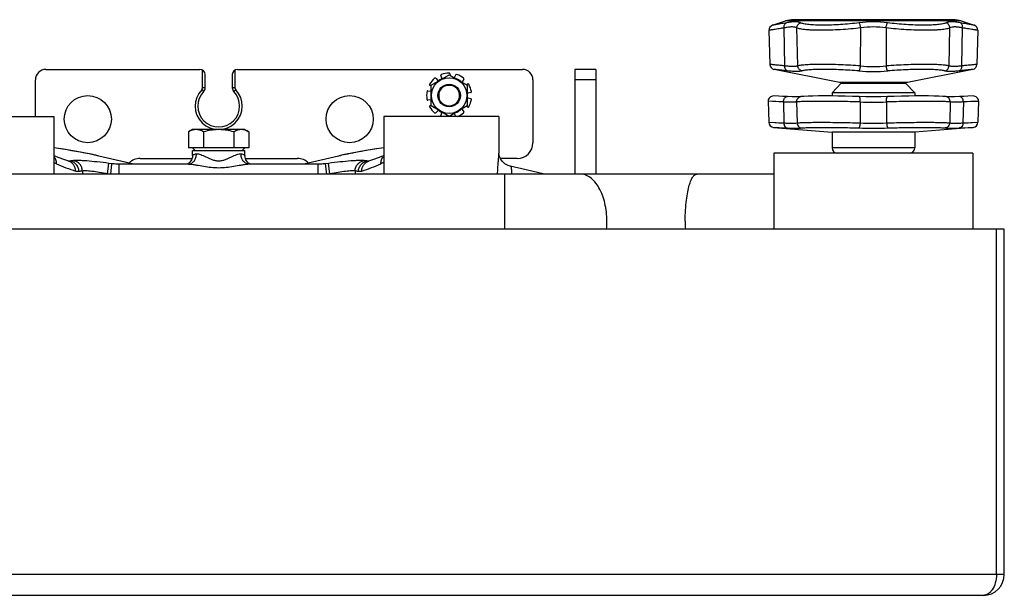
# Model space of a CAD drawing. Header units: millimetres. Extents: x 0 to 2100, y 0 to 1485.
# Tile 4 of 23: x 896 to 1084, y 395 to 505. Entities that reach past the tile are written whole.
import ezdxf

# ---------------------------------------------------------------- set-up
doc = ezdxf.new("R2010")
doc.units = ezdxf.units.MM
doc.header["$LTSCALE"] = 5
doc.layers.add('02___PRT_ALL_AXES', color=7, linetype='Continuous')
doc.layers.add('AXES', color=7, linetype='Continuous')

msp = doc.modelspace()

# ---------------------------------------------------------------- linework, layer by layer
at = {"color": 7, "linetype": 'Continuous'}
for p, q in [((1039.28, 504.16), (1041.79, 504.97)), ((1073.75, 505.21), (1043.33, 505.21)), ((1075.29, 504.97), (1077.8, 504.16)), ((1038.59, 503.18), (1038.76, 496.66)), ((1078.49, 503.18), (1078.32, 496.66)), ((900.54, 495.71), (929.94, 495.71)), ((930.94, 492.18), (930.94, 494.71)), ((936.14, 494.71), (936.14, 492.18)), ((937.14, 495.71), (991.54, 495.71)), ((974.09, 492.71), (977.54, 494.7)), ((976.12, 494.04), (975.97, 494.59)), ((977.54, 494.7), (980.99, 492.71)), ((977.69, 494.89), (977.71, 494.6)), ((978.59, 494.17), (978.83, 494.69)), ((1005.54, 495.71), (1001.54, 495.71)), ((1001.54, 495.71), (1001.54, 475.71)), ((1005.54, 495.71), (1005.54, 475.71)), ((1052.04, 493.21), (1039.57, 495.71)), ((1077.51, 495.71), (1065.04, 493.21)), ((898.54, 486.71), (898.54, 493.71)), ((974.09, 492.5), (973.85, 492.67)), ((974.09, 488.72), (974.09, 492.71)), ((974.97, 494.01), (975.37, 493.61)), ((980.34, 493.82), (980.01, 493.35)), ((980.81, 492.81), (981.08, 492.93)), ((980.99, 492.71), (980.99, 488.72)), ((993.54, 493.71), (993.54, 481.71)), ((1065.04, 493.21), (1052.04, 493.21)), ((973.45, 491.59), (974.02, 491.54)), ((981.68, 491.29), (981.13, 491.14)), ((974.02, 489.89), (973.45, 489.84)), ((973.85, 488.75), (974.09, 488.92)), ((981.13, 490.28), (981.68, 490.14)), ((1038.46, 489.61), (1038.57, 485.61)), ((1040.5, 490.59), (1039.51, 490.63)), ((1044.7, 490.51), (1044.7, 490.51)), ((1072.7, 490.48), (1072.38, 490.51)), ((1072.38, 490.51), (1072.38, 490.51)), ((1073.25, 490.47), (1072.69, 490.48)), ((1077.57, 490.63), (1076.58, 490.59)), ((1078.62, 489.61), (1078.51, 485.61)), ((977.54, 486.73), (974.09, 488.72)), ((975.37, 487.82), (974.97, 487.42)), ((975.97, 486.84), (976.12, 487.39)), ((980.99, 488.72), (977.54, 486.73)), ((978.83, 486.74), (978.59, 487.25)), ((980.01, 488.08), (980.34, 487.61)), ((981.08, 488.5), (980.81, 488.62)), ((977.71, 486.83), (977.7, 486.71)), ((928.54, 484.21), (927.77, 483.77)), ((927.77, 483.77), (927.77, 480.71)), ((938.54, 484.21), (928.54, 484.21)), ((930.65, 483.77), (930.65, 480.71)), ((936.43, 483.77), (936.43, 480.71)), ((938.54, 484.21), (939.31, 483.77)), ((939.31, 483.77), (939.31, 480.71)), ((1039.49, 484.64), (1050.64, 483.71)), ((1050.64, 483.71), (1050.64, 480.71)), ((1077.59, 484.64), (1066.44, 483.71)), ((1066.44, 483.71), (1066.44, 480.71)), ((939.31, 480.71), (927.77, 480.71)), ((929.04, 480.21), (928.54, 480.71)), ((928.54, 480.21), (938.54, 480.21)), ((938.04, 480.21), (938.54, 480.71)), ((918.54, 478.71), (928.44, 478.71)), ((938.64, 478.71), (948.54, 478.71)), ((990.54, 478.71), (987.32, 478.71)), ((1039.54, 475.71), (827.54, 475.71)), ((1083.54, 465.21), (783.54, 465.21)), ((1083.54, 399.21), (1083.54, 465.21)), ((1079.54, 395.21), (787.54, 395.21))]:
    msp.add_line(p, q, dxfattribs=at)
at = {"color": 9, "linetype": 'Continuous'}
for p, q in [((1075.29, 504.97), (1041.79, 504.97)), ((1041.64, 496.38), (1041.5, 503.64)), ((1044.1, 496.38), (1043.92, 503.64)), ((1056.07, 496.38), (1056.12, 503.64)), ((1060.95, 503.64), (1061, 496.38)), ((1072.98, 496.38), (1073.16, 503.64)), ((1075.44, 496.38), (1075.58, 503.64)), ((930.44, 492.18), (930.44, 495.58)), ((936.64, 495.58), (936.64, 492.18)), ((1005.54, 493.71), (1001.54, 493.71)), ((1052.39, 493.06), (1064.69, 493.06)), ((930.3, 491.84), (930.66, 491.49)), ((930.94, 492.18), (930.44, 492.18)), ((936.64, 492.18), (936.14, 492.18)), ((936.42, 491.49), (936.78, 491.84)), ((1041.36, 489.49), (1038.46, 489.61)), ((1041.36, 489.49), (1041.43, 485.49)), ((1043.86, 489.49), (1043.96, 485.49)), ((1056.04, 489.49), (1056.01, 485.49)), ((1061.04, 489.49), (1061.07, 485.49)), ((1073.22, 489.49), (1073.12, 485.49)), ((1075.72, 489.49), (1075.65, 485.49)), ((1078.62, 489.61), (1075.72, 489.49)), ((1078.52, 489.6), (1077.17, 489.55)), ((1038.57, 485.61), (1041.43, 485.49)), ((1075.65, 485.49), (1078.51, 485.61)), ((1077.46, 485.56), (1078.4, 485.6)), ((1039.49, 484.64), (1042.07, 484.52)), ((1075.01, 484.52), (1077.59, 484.64)), ((1076.65, 484.59), (1077.49, 484.63)), ((1066.44, 480.71), (1050.64, 480.71)), ((988.16, 465.21), (988.16, 475.71)), ((1082.04, 399.21), (1082.04, 465.21)), ((1083.54, 399.21), (783.54, 399.21))]:
    msp.add_line(p, q, dxfattribs=at)
for points in [[(1041.36, 489.49), (1040.5, 489.53), (1039.81, 489.55), (1039.27, 489.58), (1038.46, 489.61)], [(1077.17, 489.55), (1076.45, 489.52), (1075.72, 489.49)], [(1038.64, 485.6), (1039.75, 485.56), (1040.49, 485.53), (1041.43, 485.49)], [(1075.65, 485.49), (1076.65, 485.53), (1077.46, 485.56)], [(1039.55, 484.63), (1040.55, 484.59), (1041.22, 484.56), (1042.07, 484.52)], [(1075.01, 484.52), (1075.92, 484.56), (1076.65, 484.59)]]:
    msp.add_lwpolyline(points, dxfattribs=at)
at = {"color": 7, "linetype": 'Continuous'}
for points in [[(1042.12, 490.51), (1041.25, 490.55), (1040.5, 490.59)], [(1044.7, 490.51), (1044.39, 490.48), (1043.83, 490.47), (1043.06, 490.48), (1042.12, 490.51)], [(1055.82, 490.51), (1054.55, 490.55), (1053.16, 490.59), (1051.78, 490.61), (1050.45, 490.63), (1049.18, 490.63), (1048.03, 490.63), (1046.98, 490.62), (1046.06, 490.59), (1045.29, 490.56), (1044.7, 490.51)], [(1061.26, 490.51), (1059.96, 490.48), (1058.54, 490.47), (1057.12, 490.48), (1055.82, 490.51)], [(1072.38, 490.51), (1071.8, 490.56), (1071.02, 490.59), (1070.1, 490.62), (1069.05, 490.63), (1067.9, 490.63), (1066.64, 490.63), (1065.3, 490.61), (1063.92, 490.59), (1062.54, 490.55), (1061.26, 490.51)], [(1074.96, 490.51), (1074.03, 490.48), (1073.25, 490.47)], [(1076.58, 490.59), (1075.83, 490.55), (1074.96, 490.51)]]:
    msp.add_lwpolyline(points, dxfattribs=at)
for radius in [3.4, 2.15]:
    msp.add_circle((977.54, 490.71), radius, dxfattribs=at)
for centre, radius, start, end in [((1039.59, 503.2), 1, 108.0042, 181.5), ((1043.33, 500.21), 5, 90, 108.0042), ((1073.75, 500.21), 5, 71.9958, 90), ((1077.49, 503.2), 1, 358.5, 71.9958), ((1039.76, 496.69), 1, 181.5, 258.6901), ((1077.32, 496.69), 1, 281.3099, 358.5), ((900.54, 493.71), 2, 90, 180), ((929.94, 494.71), 1, 0, 90), ((937.14, 494.71), 1, 90, 180), ((977.54, 490.71), 4.31, 90.0699, 109.9301), ((977.54, 490.71), 4.31, 50.0699, 69.9301), ((991.54, 493.71), 2, 0, 90), ((977.54, 490.71), 4.31, 130.0699, 149.9301), ((975.48, 493.72), 0.155, 225, 288.7858), ((975.97, 494), 0.155, 318.7287, 15), ((978.45, 494.24), 0.155, 308.1314, 335), ((980.14, 493.26), 0.155, 145, 171.827), ((977.54, 490.71), 4.31, 10.0699, 29.9301), ((1052.75, 492.71), 0.5, 90, 136.4688), ((1064.32, 492.71), 0.5, 43.5312, 90), ((933.54, 488.71), 4, 136.0545, 43.9455), ((929.94, 492.18), 1, 316.0545, 0), ((937.14, 492.18), 1, 180, 223.9455), ((977.54, 490.71), 4.31, 170.0699, 189.9301), ((974.03, 491.69), 0.155, 265, 291.8721), ((981.17, 490.99), 0.155, 105, 170.6911), ((974.03, 489.74), 0.155, 68.1314, 95), ((981.17, 490.43), 0.155, 189.2962, 255), ((977.54, 490.71), 4.31, 330.0699, 349.9301), ((1039.46, 489.63), 1, 87.5025, 181.5), ((1077.62, 489.63), 1, 358.5, 92.4975), ((977.54, 490.71), 4.31, 210.0699, 229.9301), ((975.48, 487.71), 0.155, 71.2015, 135), ((975.97, 487.43), 0.155, 345, 41.2761), ((978.45, 487.19), 0.155, 25, 51.8721), ((977.54, 490.71), 4.31, 291.6966, 309.9301), ((980.14, 488.16), 0.155, 188.1314, 215), ((1039.57, 485.63), 1, 181.5, 265.2755), ((1077.51, 485.63), 1, 274.7245, 358.5), ((990.54, 481.71), 3, 270, 0), ((1051.64, 480.71), 1, 180, 270), ((1065.44, 480.71), 1, 270, 0), ((918.54, 475.71), 3, 90, 135.4444), ((948.54, 475.71), 3, 44.5555, 90), ((1079.54, 399.21), 4, 270, 0)]:
    msp.add_arc(centre, radius, start, end, dxfattribs=at)
at = {"color": 9, "linetype": 'Continuous'}
for centre, radius, start, end in [((1058.54, 484.13), 20.67, 82.4329, 97.5671), ((1058.54, 487.53), 16.29, 81.4753, 98.5247), ((1058.54, 522.59), 26.33, 264.6292, 275.3708), ((1058.54, 528.19), 32.89, 265.1951, 274.8049), ((933.54, 488.71), 4.5, 136.0545, 43.9455), ((929.94, 492.18), 0.5, 316.0545, 0), ((937.14, 492.18), 0.5, 180, 223.9456), ((1058.54, 555.5), 66.06, 267.8306, 272.1694), ((1058.54, 551.88), 66.44, 267.8203, 272.1797), ((1058.54, 565.67), 81.2, 268.0282, 271.9718), ((992.11, 466.71), 15.55, 354.3966, 0.0002)]:
    msp.add_arc(centre, radius, start, end, dxfattribs=at)
at = {"color": 2, "linetype": 'Continuous'}
msp.add_arc((977.54, 490.71), 2, 255, 195, dxfattribs=at)
at = {"color": 9, "linetype": 'Continuous'}
for points, knots in [([(1041.92, 504.62), (1041.72, 504.58), (1041.35, 504.52), (1040.83, 504.42), (1040.37, 504.34), (1040, 504.28), (1039.73, 504.23), (1039.56, 504.2), (1039.46, 504.19), (1039.39, 504.17), (1039.33, 504.16), (1039.3, 504.16), (1039.29, 504.16), (1039.28, 504.16)], [0, 0, 0, 0, 0.224502, 0.423895, 0.596117, 0.7395, 0.852576, 0.897374, 0.934189, 0.962926, 0.9835, 0.995868, 1, 1, 1, 1]), ([(1041.5, 503.64), (1041.49, 503.75), (1041.49, 503.96), (1041.57, 504.25), (1041.71, 504.48), (1041.85, 504.59), (1041.92, 504.62)], [0, 0, 0, 0, 0.28375, 0.548743, 0.786788, 1, 1, 1, 1]), ([(1044.64, 504.62), (1044.58, 504.65), (1044.43, 504.71), (1044.18, 504.76), (1043.89, 504.79), (1043.43, 504.81), (1042.77, 504.76), (1042.22, 504.67), (1041.92, 504.62)], [0, 0, 0, 0, 0.079242, 0.170769, 0.275455, 0.393714, 0.670864, 1, 1, 1, 1]), ([(1043.92, 503.64), (1043.92, 503.75), (1043.96, 503.97), (1044.11, 504.26), (1044.34, 504.49), (1044.54, 504.59), (1044.64, 504.62)], [0, 0, 0, 0, 0.250617, 0.502201, 0.752564, 1, 1, 1, 1]), ([(1055.82, 504.62), (1055.23, 504.54), (1054.06, 504.41), (1052.3, 504.27), (1050.58, 504.18), (1048.97, 504.15), (1047.73, 504.17), (1046.83, 504.22), (1046.25, 504.27), (1045.74, 504.33), (1045.3, 504.41), (1044.94, 504.5), (1044.73, 504.58), (1044.64, 504.62)], [0, 0, 0, 0, 0.157175, 0.316164, 0.471049, 0.615979, 0.745482, 0.802929, 0.854814, 0.900715, 0.940305, 0.973403, 1, 1, 1, 1]), ([(1056.12, 503.64), (1056.11, 503.75), (1056.08, 503.96), (1056.01, 504.24), (1055.94, 504.44), (1055.87, 504.56), (1055.84, 504.6), (1055.82, 504.62)], [0, 0, 0, 0, 0.313302, 0.601363, 0.836512, 0.927923, 1, 1, 1, 1]), ([(1060.95, 503.64), (1060.97, 503.75), (1061, 503.96), (1061.07, 504.24), (1061.14, 504.44), (1061.21, 504.56), (1061.24, 504.6), (1061.26, 504.62)], [0, 0, 0, 0, 0.313302, 0.601363, 0.836512, 0.927923, 1, 1, 1, 1]), ([(1072.44, 504.62), (1072.35, 504.58), (1072.14, 504.5), (1071.77, 504.41), (1071.34, 504.33), (1070.83, 504.27), (1070.25, 504.22), (1069.35, 504.17), (1068.11, 504.15), (1066.5, 504.18), (1064.78, 504.27), (1063.02, 504.41), (1061.84, 504.54), (1061.26, 504.62)], [0, 0, 0, 0, 0.026601, 0.059704, 0.099296, 0.145199, 0.197085, 0.254534, 0.384032, 0.528952, 0.683827, 0.842811, 1, 1, 1, 1]), ([(1075.16, 504.62), (1074.86, 504.67), (1074.31, 504.76), (1073.64, 504.81), (1073.18, 504.79), (1072.9, 504.76), (1072.65, 504.71), (1072.5, 504.65), (1072.44, 504.62)], [0, 0, 0, 0, 0.32913, 0.606264, 0.72452, 0.829208, 0.920747, 1, 1, 1, 1]), ([(1073.16, 503.64), (1073.16, 503.75), (1073.12, 503.97), (1072.97, 504.26), (1072.74, 504.49), (1072.54, 504.59), (1072.44, 504.62)], [0, 0, 0, 0, 0.250617, 0.502201, 0.752564, 1, 1, 1, 1]), ([(1075.58, 503.64), (1075.59, 503.75), (1075.59, 503.96), (1075.51, 504.25), (1075.37, 504.48), (1075.23, 504.59), (1075.16, 504.62)], [0, 0, 0, 0, 0.28375, 0.548743, 0.786788, 1, 1, 1, 1]), ([(1077.8, 504.16), (1077.79, 504.16), (1077.78, 504.16), (1077.74, 504.16), (1077.69, 504.17), (1077.61, 504.19), (1077.52, 504.2), (1077.35, 504.23), (1077.08, 504.28), (1076.7, 504.34), (1076.25, 504.42), (1075.73, 504.52), (1075.35, 504.58), (1075.16, 504.62)], [0, 0, 0, 0, 0.00413, 0.016495, 0.037067, 0.0658, 0.10261, 0.14741, 0.260494, 0.403899, 0.576147, 0.775525, 1, 1, 1, 1]), ([(1041.5, 503.64), (1041.29, 503.61), (1040.87, 503.54), (1040.3, 503.45), (1039.8, 503.37), (1039.43, 503.31), (1039.18, 503.27), (1039.03, 503.25), (1038.9, 503.23), (1038.79, 503.21), (1038.71, 503.2), (1038.65, 503.19), (1038.62, 503.18), (1038.61, 503.18), (1038.6, 503.18), (1038.59, 503.18)], [0, 0, 0, 0, 0.2244, 0.423755, 0.595982, 0.739393, 0.799816, 0.852507, 0.897324, 0.934155, 0.962906, 0.983492, 0.990707, 0.995867, 1, 1, 1, 1]), ([(1043.92, 503.64), (1043.8, 503.71), (1043.58, 503.77), (1043.26, 503.82), (1042.85, 503.83), (1042.26, 503.78), (1041.77, 503.7), (1041.5, 503.64)], [0, 0, 0, 0, 0.16953, 0.273599, 0.39148, 0.669034, 1, 1, 1, 1]), ([(1056.12, 503.64), (1055.49, 503.56), (1054.2, 503.43), (1052.27, 503.29), (1050.39, 503.2), (1048.63, 503.17), (1047.27, 503.19), (1046.3, 503.24), (1045.66, 503.29), (1045.11, 503.35), (1044.63, 503.43), (1044.24, 503.52), (1044.01, 503.6), (1043.92, 503.64)], [0, 0, 0, 0, 0.157387, 0.316769, 0.472107, 0.617431, 0.747154, 0.804609, 0.856413, 0.902128, 0.941409, 0.974047, 1, 1, 1, 1]), ([(1073.16, 503.64), (1073.06, 503.6), (1072.84, 503.52), (1072.45, 503.43), (1071.97, 503.35), (1071.41, 503.29), (1070.78, 503.24), (1069.81, 503.19), (1068.45, 503.17), (1066.69, 503.2), (1064.81, 503.29), (1062.88, 503.43), (1061.59, 503.56), (1060.95, 503.64)], [0, 0, 0, 0, 0.025957, 0.0586, 0.097883, 0.1436, 0.195406, 0.252862, 0.38258, 0.527894, 0.683222, 0.842599, 1, 1, 1, 1]), ([(1075.58, 503.64), (1075.31, 503.7), (1074.82, 503.78), (1074.23, 503.83), (1073.82, 503.82), (1073.5, 503.77), (1073.28, 503.71), (1073.16, 503.64)], [0, 0, 0, 0, 0.33096, 0.608496, 0.726374, 0.830444, 1, 1, 1, 1]), ([(1078.49, 503.18), (1078.48, 503.18), (1078.47, 503.18), (1078.46, 503.18), (1078.42, 503.19), (1078.37, 503.2), (1078.29, 503.21), (1078.18, 503.23), (1077.99, 503.25), (1077.7, 503.3), (1077.28, 503.37), (1076.78, 503.45), (1076.2, 503.54), (1075.79, 503.61), (1075.58, 503.64)], [0, 0, 0, 0, 0.004131, 0.009289, 0.016503, 0.037086, 0.065833, 0.10266, 0.147479, 0.260601, 0.404034, 0.576288, 0.775627, 1, 1, 1, 1]), ([(1041.64, 496.38), (1041.42, 496.4), (1041.02, 496.44), (1040.44, 496.5), (1039.95, 496.55), (1039.54, 496.59), (1039.25, 496.62), (1039.07, 496.63), (1038.96, 496.64), (1038.88, 496.65), (1038.82, 496.66), (1038.79, 496.66), (1038.78, 496.66), (1038.77, 496.66), (1038.76, 496.66)], [0, 0, 0, 0, 0.224692, 0.424175, 0.596406, 0.739739, 0.852736, 0.897493, 0.934269, 0.962972, 0.983522, 0.990725, 0.995875, 1, 1, 1, 1]), ([(1042.16, 495.42), (1042.08, 495.44), (1041.92, 495.53), (1041.75, 495.76), (1041.65, 496.05), (1041.63, 496.26), (1041.64, 496.38)], [0, 0, 0, 0, 0.212079, 0.448821, 0.714185, 1, 1, 1, 1]), ([(1044.1, 496.38), (1044.04, 496.36), (1043.91, 496.32), (1043.69, 496.29), (1043.44, 496.26), (1043.02, 496.26), (1042.42, 496.29), (1041.91, 496.34), (1041.64, 496.38)], [0, 0, 0, 0, 0.074885, 0.164088, 0.267956, 0.386504, 0.666453, 1, 1, 1, 1]), ([(1056.07, 496.38), (1055.45, 496.42), (1054.18, 496.51), (1052.29, 496.59), (1050.44, 496.65), (1048.72, 496.67), (1047.38, 496.65), (1046.43, 496.62), (1045.81, 496.59), (1045.26, 496.55), (1044.8, 496.51), (1044.42, 496.45), (1044.2, 496.4), (1044.1, 496.38)], [0, 0, 0, 0, 0.157727, 0.31759, 0.473431, 0.619209, 0.749266, 0.806802, 0.858596, 0.904169, 0.943114, 0.975126, 1, 1, 1, 1]), ([(1044.91, 495.42), (1044.81, 495.44), (1044.59, 495.52), (1044.33, 495.74), (1044.16, 496.04), (1044.11, 496.26), (1044.1, 496.38)], [0, 0, 0, 0, 0.246502, 0.496032, 0.747786, 1, 1, 1, 1]), ([(1055.78, 495.42), (1055.8, 495.43), (1055.84, 495.47), (1055.88, 495.54), (1055.93, 495.64), (1055.98, 495.81), (1056.04, 496.05), (1056.07, 496.26), (1056.07, 496.38)], [0, 0, 0, 0, 0.0634, 0.147364, 0.252174, 0.376273, 0.670291, 1, 1, 1, 1]), ([(1072.98, 496.38), (1072.88, 496.4), (1072.66, 496.45), (1072.28, 496.51), (1071.82, 496.55), (1071.27, 496.59), (1070.65, 496.62), (1069.7, 496.65), (1068.36, 496.67), (1066.64, 496.65), (1064.79, 496.59), (1062.9, 496.51), (1061.63, 496.42), (1061, 496.38)], [0, 0, 0, 0, 0.024876, 0.05689, 0.095836, 0.141412, 0.19321, 0.250749, 0.380804, 0.526573, 0.682404, 0.842261, 1, 1, 1, 1]), ([(1061.29, 495.42), (1061.28, 495.43), (1061.24, 495.47), (1061.2, 495.54), (1061.15, 495.64), (1061.1, 495.81), (1061.04, 496.05), (1061.01, 496.26), (1061, 496.38)], [0, 0, 0, 0, 0.0634, 0.147364, 0.252174, 0.376273, 0.670291, 1, 1, 1, 1]), ([(1072.16, 495.42), (1072.27, 495.44), (1072.49, 495.52), (1072.75, 495.74), (1072.92, 496.04), (1072.97, 496.26), (1072.98, 496.38)], [0, 0, 0, 0, 0.246502, 0.496032, 0.747786, 1, 1, 1, 1]), ([(1075.44, 496.38), (1075.17, 496.34), (1074.66, 496.29), (1074.06, 496.26), (1073.64, 496.26), (1073.39, 496.29), (1073.17, 496.32), (1073.04, 496.36), (1072.98, 496.38)], [0, 0, 0, 0, 0.333565, 0.613523, 0.732067, 0.835927, 0.925121, 1, 1, 1, 1]), ([(1074.92, 495.42), (1075, 495.44), (1075.16, 495.53), (1075.33, 495.76), (1075.43, 496.05), (1075.45, 496.26), (1075.44, 496.38)], [0, 0, 0, 0, 0.212079, 0.448821, 0.714185, 1, 1, 1, 1]), ([(1078.32, 496.66), (1078.31, 496.66), (1078.3, 496.66), (1078.29, 496.66), (1078.26, 496.66), (1078.2, 496.65), (1078.12, 496.64), (1078.01, 496.63), (1077.83, 496.62), (1077.54, 496.59), (1077.13, 496.55), (1076.63, 496.5), (1076.06, 496.44), (1075.66, 496.4), (1075.44, 496.38)], [0, 0, 0, 0, 0.004121, 0.009267, 0.016466, 0.037008, 0.065696, 0.102455, 0.147199, 0.260172, 0.403495, 0.575741, 0.775284, 1, 1, 1, 1]), ([(1042.16, 495.42), (1041.97, 495.44), (1041.6, 495.49), (1041.08, 495.54), (1040.64, 495.59), (1040.27, 495.63), (1039.98, 495.66), (1039.78, 495.68), (1039.67, 495.7), (1039.62, 495.7), (1039.58, 495.71), (1039.57, 495.71), (1039.57, 495.71)], [0, 0, 0, 0, 0.224784, 0.424303, 0.596531, 0.739838, 0.8528, 0.9343, 0.962991, 0.983529, 0.995876, 1, 1, 1, 1]), ([(1044.91, 495.42), (1044.85, 495.4), (1044.7, 495.37), (1044.45, 495.33), (1044.17, 495.31), (1043.7, 495.3), (1043.03, 495.33), (1042.46, 495.39), (1042.16, 495.42)], [0, 0, 0, 0, 0.075387, 0.165165, 0.269487, 0.388252, 0.667791, 1, 1, 1, 1]), ([(1055.78, 495.42), (1055.21, 495.47), (1054.06, 495.55), (1052.35, 495.64), (1050.68, 495.69), (1049.11, 495.71), (1047.71, 495.7), (1046.68, 495.66), (1045.98, 495.6), (1045.55, 495.55), (1045.21, 495.5), (1045, 495.45), (1044.91, 495.42)], [0, 0, 0, 0, 0.157611, 0.317247, 0.472824, 0.618373, 0.748306, 0.85768, 0.903364, 0.942489, 0.974762, 1, 1, 1, 1]), ([(1072.16, 495.42), (1072.08, 495.45), (1071.87, 495.5), (1071.53, 495.55), (1071.1, 495.6), (1070.4, 495.66), (1069.36, 495.7), (1067.97, 495.71), (1066.4, 495.69), (1064.73, 495.64), (1063.01, 495.55), (1061.86, 495.47), (1061.29, 495.42)], [0, 0, 0, 0, 0.02524, 0.057515, 0.096641, 0.142328, 0.251709, 0.38164, 0.52718, 0.682746, 0.842378, 1, 1, 1, 1]), ([(1074.92, 495.42), (1074.61, 495.39), (1074.05, 495.33), (1073.38, 495.3), (1072.91, 495.31), (1072.63, 495.33), (1072.38, 495.37), (1072.23, 495.4), (1072.16, 495.42)], [0, 0, 0, 0, 0.332226, 0.611773, 0.730535, 0.83485, 0.924618, 1, 1, 1, 1]), ([(1077.51, 495.71), (1077.51, 495.71), (1077.49, 495.71), (1077.46, 495.7), (1077.41, 495.7), (1077.3, 495.68), (1077.1, 495.66), (1076.81, 495.63), (1076.44, 495.59), (1075.99, 495.54), (1075.48, 495.49), (1075.11, 495.44), (1074.92, 495.42)], [0, 0, 0, 0, 0.00412, 0.016458, 0.03699, 0.065665, 0.147135, 0.260073, 0.403371, 0.575614, 0.775193, 1, 1, 1, 1]), ([(1041.36, 489.49), (1041.36, 489.62), (1041.4, 489.88), (1041.54, 490.18), (1041.69, 490.35), (1041.82, 490.45), (1041.97, 490.51), (1042.07, 490.52), (1042.12, 490.51)], [0, 0, 0, 0, 0.28616, 0.553423, 0.675766, 0.789737, 0.896846, 1, 1, 1, 1]), ([(1043.86, 489.49), (1043.72, 489.47), (1043.4, 489.45), (1042.84, 489.44), (1042.14, 489.45), (1041.63, 489.47), (1041.36, 489.49)], [0, 0, 0, 0, 0.164294, 0.388075, 0.668149, 1, 1, 1, 1]), ([(1043.86, 489.49), (1043.85, 489.61), (1043.89, 489.86), (1044.07, 490.18), (1044.35, 490.42), (1044.58, 490.49), (1044.7, 490.51)], [0, 0, 0, 0, 0.254156, 0.505658, 0.753925, 1, 1, 1, 1]), ([(1056.04, 489.49), (1054.75, 489.53), (1052.83, 489.57), (1050.32, 489.6), (1048.57, 489.61), (1047, 489.6), (1045.68, 489.58), (1044.77, 489.55), (1044.19, 489.52), (1043.96, 489.5), (1043.86, 489.49)], [0, 0, 0, 0, 0.317416, 0.473004, 0.61858, 0.748601, 0.858111, 0.942962, 0.975114, 1, 1, 1, 1]), ([(1056.04, 489.49), (1056.04, 489.55), (1056.04, 489.68), (1056.04, 489.87), (1056.02, 490.05), (1055.99, 490.2), (1055.97, 490.31), (1055.94, 490.39), (1055.91, 490.46), (1055.86, 490.51), (1055.82, 490.51)], [0, 0, 0, 0, 0.18181, 0.357732, 0.52104, 0.666174, 0.788332, 0.839769, 0.884451, 1, 1, 1, 1]), ([(1061.04, 489.49), (1061.04, 489.55), (1061.04, 489.68), (1061.04, 489.87), (1061.06, 490.05), (1061.08, 490.2), (1061.11, 490.31), (1061.14, 490.39), (1061.17, 490.46), (1061.22, 490.51), (1061.26, 490.51)], [0, 0, 0, 0, 0.18181, 0.357732, 0.52104, 0.666174, 0.788332, 0.839769, 0.884451, 1, 1, 1, 1]), ([(1073.22, 489.49), (1073.12, 489.5), (1072.89, 489.52), (1072.31, 489.55), (1071.39, 489.58), (1070.08, 489.6), (1068.51, 489.61), (1066.76, 489.6), (1064.25, 489.57), (1062.33, 489.53), (1061.04, 489.49)], [0, 0, 0, 0, 0.024889, 0.057045, 0.141899, 0.251412, 0.381427, 0.526993, 0.682573, 1, 1, 1, 1]), ([(1073.22, 489.49), (1073.22, 489.61), (1073.19, 489.86), (1073.01, 490.18), (1072.73, 490.42), (1072.5, 490.49), (1072.38, 490.51)], [0, 0, 0, 0, 0.254155, 0.505658, 0.753925, 1, 1, 1, 1]), ([(1075.72, 489.49), (1075.44, 489.47), (1074.93, 489.45), (1074.24, 489.44), (1073.68, 489.45), (1073.36, 489.47), (1073.22, 489.49)], [0, 0, 0, 0, 0.331848, 0.611907, 0.835686, 1, 1, 1, 1]), ([(1075.72, 489.49), (1075.72, 489.62), (1075.68, 489.88), (1075.54, 490.18), (1075.39, 490.35), (1075.25, 490.45), (1075.11, 490.51), (1075.01, 490.52), (1074.96, 490.51)], [0, 0, 0, 0, 0.28616, 0.553423, 0.675766, 0.789737, 0.896846, 1, 1, 1, 1]), ([(1041.43, 485.49), (1041.71, 485.47), (1042.23, 485.45), (1042.93, 485.44), (1043.5, 485.45), (1043.82, 485.47), (1043.96, 485.49)], [0, 0, 0, 0, 0.331849, 0.611907, 0.835684, 1, 1, 1, 1]), ([(1041.43, 485.49), (1041.43, 485.37), (1041.46, 485.14), (1041.59, 484.83), (1041.77, 484.63), (1041.93, 484.54), (1042.02, 484.52), (1042.07, 484.52)], [0, 0, 0, 0, 0.286154, 0.551702, 0.787304, 0.895704, 1, 1, 1, 1]), ([(1043.96, 485.49), (1044.06, 485.5), (1044.29, 485.52), (1044.86, 485.55), (1045.77, 485.58), (1047.07, 485.6), (1048.62, 485.61), (1050.35, 485.6), (1052.84, 485.57), (1054.74, 485.53), (1056.01, 485.49)], [0, 0, 0, 0, 0.02489, 0.057047, 0.141901, 0.251414, 0.381429, 0.526996, 0.682574, 1, 1, 1, 1]), ([(1043.96, 485.49), (1043.96, 485.37), (1044.02, 485.12), (1044.21, 484.81), (1044.51, 484.59), (1044.74, 484.53), (1044.86, 484.52)], [0, 0, 0, 0, 0.253561, 0.505409, 0.754159, 1, 1, 1, 1]), ([(1056.01, 485.49), (1056.01, 485.37), (1055.99, 485.15), (1055.94, 484.88), (1055.89, 484.71), (1055.84, 484.62), (1055.8, 484.55), (1055.76, 484.52), (1055.75, 484.52)], [0, 0, 0, 0, 0.346653, 0.648233, 0.770872, 0.870376, 0.945794, 1, 1, 1, 1]), ([(1061.07, 485.49), (1062.34, 485.53), (1064.24, 485.57), (1066.73, 485.6), (1068.46, 485.61), (1070.01, 485.6), (1071.31, 485.58), (1072.22, 485.55), (1072.79, 485.52), (1073.02, 485.5), (1073.12, 485.49)], [0, 0, 0, 0, 0.317413, 0.473007, 0.618593, 0.748621, 0.858134, 0.942977, 0.975121, 1, 1, 1, 1]), ([(1061.07, 485.49), (1061.07, 485.37), (1061.09, 485.15), (1061.14, 484.88), (1061.19, 484.71), (1061.23, 484.62), (1061.28, 484.55), (1061.32, 484.52), (1061.33, 484.52)], [0, 0, 0, 0, 0.346653, 0.648233, 0.770872, 0.870376, 0.945794, 1, 1, 1, 1]), ([(1073.12, 485.49), (1073.11, 485.37), (1073.06, 485.12), (1072.86, 484.81), (1072.57, 484.59), (1072.34, 484.53), (1072.22, 484.52)], [0, 0, 0, 0, 0.253561, 0.505409, 0.754159, 1, 1, 1, 1]), ([(1073.12, 485.49), (1073.26, 485.47), (1073.58, 485.45), (1074.15, 485.44), (1074.85, 485.45), (1075.37, 485.47), (1075.65, 485.49)], [0, 0, 0, 0, 0.164297, 0.388077, 0.668152, 1, 1, 1, 1]), ([(1075.65, 485.49), (1075.65, 485.37), (1075.62, 485.14), (1075.49, 484.83), (1075.31, 484.63), (1075.14, 484.54), (1075.06, 484.52), (1075.01, 484.52)], [0, 0, 0, 0, 0.286154, 0.551702, 0.787304, 0.895704, 1, 1, 1, 1]), ([(1042.07, 484.52), (1042.37, 484.5), (1042.94, 484.48), (1043.72, 484.47), (1044.35, 484.47), (1044.71, 484.5), (1044.86, 484.52)], [0, 0, 0, 0, 0.331252, 0.611073, 0.835085, 1, 1, 1, 1]), ([(1044.86, 484.52), (1044.95, 484.53), (1045.16, 484.55), (1045.67, 484.58), (1046.5, 484.61), (1047.67, 484.63), (1049.07, 484.64), (1050.63, 484.63), (1052.88, 484.6), (1054.59, 484.56), (1055.75, 484.52)], [0, 0, 0, 0, 0.025016, 0.057269, 0.142236, 0.251774, 0.381745, 0.527224, 0.682701, 1, 1, 1, 1]), ([(1061.33, 484.52), (1062.48, 484.56), (1064.2, 484.6), (1066.44, 484.63), (1068.01, 484.64), (1069.41, 484.63), (1070.58, 484.61), (1071.41, 484.58), (1071.92, 484.55), (1072.13, 484.53), (1072.22, 484.52)], [0, 0, 0, 0, 0.317286, 0.472778, 0.618277, 0.748262, 0.857799, 0.942755, 0.974994, 1, 1, 1, 1]), ([(1072.22, 484.52), (1072.37, 484.5), (1072.73, 484.47), (1073.36, 484.47), (1074.13, 484.48), (1074.7, 484.5), (1075.01, 484.52)], [0, 0, 0, 0, 0.164896, 0.388911, 0.668749, 1, 1, 1, 1]), ([(1007.66, 466.71), (1007.66, 467.87), (1007.42, 470.07), (1006.51, 472.61), (1005.43, 474.19), (1004.54, 475.04), (1003.55, 475.59), (1002.84, 475.71), (1002.5, 475.71)], [0, 0, 0, 0, 0.306913, 0.583671, 0.704572, 0.812566, 0.909539, 1, 1, 1, 1]), ([(1082.04, 399.21), (1082.04, 398.66), (1081.91, 397.63), (1081.35, 396.32), (1080.64, 395.55), (1080.01, 395.26), (1079.69, 395.21), (1079.54, 395.21)], [0, 0, 0, 0, 0.322417, 0.598482, 0.817312, 0.911185, 1, 1, 1, 1])]:
    msp.add_open_spline(points, degree=3, knots=knots, dxfattribs=at)
at = {"color": 7, "linetype": 'Continuous'}
for points, knots in [([(976.07, 494.76), (976.05, 494.76), (976.02, 494.74), (975.99, 494.7), (975.97, 494.67), (975.96, 494.63), (975.97, 494.6), (975.97, 494.59)], [0, 0, 0, 0, 0.258456, 0.51219, 0.636914, 0.759769, 1, 1, 1, 1]), ([(977.69, 494.89), (977.69, 494.91), (977.68, 494.93), (977.66, 494.96), (977.63, 494.99), (977.59, 495.02), (977.55, 495.02), (977.53, 495.02)], [0, 0, 0, 0, 0.240231, 0.363086, 0.48781, 0.741544, 1, 1, 1, 1]), ([(979.02, 494.76), (979, 494.77), (978.96, 494.77), (978.91, 494.77), (978.88, 494.75), (978.85, 494.73), (978.83, 494.71), (978.83, 494.69)], [0, 0, 0, 0, 0.258456, 0.51219, 0.636914, 0.759769, 1, 1, 1, 1]), ([(973.81, 492.87), (973.8, 492.86), (973.79, 492.82), (973.79, 492.77), (973.8, 492.74), (973.81, 492.7), (973.83, 492.68), (973.85, 492.67)], [0, 0, 0, 0, 0.258456, 0.51219, 0.636914, 0.759769, 1, 1, 1, 1]), ([(974.97, 494.01), (974.96, 494.02), (974.93, 494.04), (974.9, 494.05), (974.86, 494.05), (974.81, 494.04), (974.78, 494.02), (974.77, 494.01)], [0, 0, 0, 0, 0.240231, 0.363086, 0.48781, 0.741544, 1, 1, 1, 1]), ([(980.34, 493.82), (980.35, 493.83), (980.36, 493.86), (980.36, 493.89), (980.36, 493.93), (980.34, 493.98), (980.32, 494), (980.3, 494.02)], [0, 0, 0, 0, 0.240231, 0.363086, 0.48781, 0.741544, 1, 1, 1, 1]), ([(981.27, 492.86), (981.26, 492.88), (981.24, 492.91), (981.2, 492.93), (981.16, 492.94), (981.12, 492.95), (981.1, 492.94), (981.08, 492.93)], [0, 0, 0, 0, 0.258456, 0.51219, 0.636914, 0.759769, 1, 1, 1, 1]), ([(973.45, 491.59), (973.43, 491.59), (973.41, 491.58), (973.37, 491.57), (973.34, 491.55), (973.31, 491.51), (973.3, 491.48), (973.3, 491.46)], [0, 0, 0, 0, 0.240231, 0.363086, 0.48781, 0.741544, 1, 1, 1, 1]), ([(981.68, 491.29), (981.7, 491.3), (981.72, 491.31), (981.75, 491.33), (981.77, 491.36), (981.78, 491.41), (981.78, 491.45), (981.78, 491.47)], [0, 0, 0, 0, 0.240231, 0.363086, 0.48781, 0.741544, 1, 1, 1, 1]), ([(973.3, 489.97), (973.3, 489.95), (973.31, 489.92), (973.34, 489.88), (973.37, 489.86), (973.41, 489.84), (973.43, 489.84), (973.45, 489.84)], [0, 0, 0, 0, 0.258456, 0.51219, 0.636914, 0.759769, 1, 1, 1, 1]), ([(981.78, 489.96), (981.78, 489.98), (981.78, 490.02), (981.77, 490.06), (981.75, 490.09), (981.72, 490.12), (981.7, 490.13), (981.68, 490.14)], [0, 0, 0, 0, 0.258456, 0.51219, 0.636914, 0.759769, 1, 1, 1, 1]), ([(973.85, 488.75), (973.83, 488.74), (973.81, 488.72), (973.8, 488.69), (973.79, 488.66), (973.79, 488.61), (973.8, 488.57), (973.81, 488.55)], [0, 0, 0, 0, 0.240231, 0.363086, 0.48781, 0.741544, 1, 1, 1, 1]), ([(974.77, 487.42), (974.78, 487.4), (974.81, 487.38), (974.86, 487.38), (974.9, 487.38), (974.93, 487.39), (974.96, 487.4), (974.97, 487.42)], [0, 0, 0, 0, 0.258456, 0.51219, 0.636914, 0.759769, 1, 1, 1, 1]), ([(980.3, 487.41), (980.32, 487.42), (980.34, 487.45), (980.36, 487.5), (980.36, 487.53), (980.36, 487.57), (980.35, 487.6), (980.34, 487.61)], [0, 0, 0, 0, 0.258456, 0.51219, 0.636914, 0.759769, 1, 1, 1, 1]), ([(981.08, 488.5), (981.1, 488.49), (981.12, 488.48), (981.16, 488.48), (981.2, 488.49), (981.24, 488.52), (981.26, 488.55), (981.27, 488.56)], [0, 0, 0, 0, 0.240231, 0.363086, 0.48781, 0.741544, 1, 1, 1, 1]), ([(975.97, 486.84), (975.96, 486.82), (975.96, 486.77), (975.99, 486.73), (976, 486.71)], [0, 0, 0, 0, 0.491488, 1, 1, 1, 1]), ([(929.21, 484.21), (929.09, 484.21), (928.84, 484.19), (928.47, 484.1), (928.11, 483.96), (927.88, 483.83), (927.77, 483.77)], [0, 0, 0, 0, 0.24041, 0.485514, 0.738364, 1, 1, 1, 1]), ([(930.65, 483.77), (930.54, 483.83), (930.3, 483.96), (929.95, 484.1), (929.58, 484.19), (929.33, 484.21), (929.21, 484.21)], [0, 0, 0, 0, 0.261636, 0.514487, 0.75959, 1, 1, 1, 1]), ([(933.54, 484.21), (933.3, 484.21), (932.81, 484.19), (931.84, 484.07), (931.12, 483.9), (930.65, 483.77)], [0, 0, 0, 0, 0.250053, 0.50011, 1, 1, 1, 1]), ([(936.43, 483.77), (935.96, 483.9), (935.24, 484.07), (934.27, 484.19), (933.78, 484.21), (933.54, 484.21)], [0, 0, 0, 0, 0.499891, 0.749947, 1, 1, 1, 1]), ([(937.87, 484.21), (937.75, 484.21), (937.5, 484.19), (937.13, 484.1), (936.77, 483.96), (936.54, 483.83), (936.43, 483.77)], [0, 0, 0, 0, 0.24041, 0.485513, 0.738364, 1, 1, 1, 1]), ([(939.31, 483.77), (939.2, 483.83), (938.97, 483.96), (938.61, 484.1), (938.24, 484.19), (937.99, 484.21), (937.87, 484.21)], [0, 0, 0, 0, 0.261636, 0.514487, 0.75959, 1, 1, 1, 1])]:
    msp.add_open_spline(points, degree=3, knots=knots, dxfattribs=at)
at = {"layer": '02___PRT_ALL_AXES', "color": 7, "linetype": 'Continuous'}
msp.add_circle((977.54, 490.71), 2, dxfattribs=at)
at = {"layer": 'AXES', "color": 7, "linetype": 'Continuous'}
for p, q in [((1052.39, 493.06), (1050.64, 491.21)), ((1064.69, 493.06), (1066.44, 491.21)), ((1066.44, 491.21), (1050.64, 491.21)), ((1050.64, 491.21), (1050.64, 490.63)), ((1066.44, 491.21), (1066.44, 490.63)), ((880.04, 486.71), (902.04, 486.71)), ((902.04, 486.71), (902.04, 475.71)), ((965.04, 486.71), (965.04, 475.71)), ((987.04, 486.71), (965.04, 486.71)), ((987.04, 486.71), (987.04, 479.68)), ((1066.44, 483.71), (1050.64, 483.71)), ((908.79, 479.57), (908.79, 479.57)), ((928.54, 479.27), (928.54, 480.21)), ((938.54, 479.27), (938.54, 480.21)), ((958.29, 479.57), (958.29, 479.57)), ((1077.54, 479.71), (1039.54, 479.71)), ((1039.54, 479.71), (1039.54, 465.21)), ((1077.54, 479.71), (1077.54, 465.21)), ((913.54, 477.65), (913.54, 477.65)), ((927.79, 477.6), (914.56, 477.6)), ((927.75, 477.71), (927.57, 477.6)), ((927.8, 477.6), (927.8, 477.6)), ((927.8, 477.6), (927.8, 477.6)), ((927.85, 477.61), (927.85, 477.61)), ((939.23, 477.61), (939.23, 477.61)), ((952.52, 477.6), (939.28, 477.6)), ((939.28, 477.6), (939.28, 477.6)), ((939.51, 477.6), (939.32, 477.72)), ((956.41, 479.16), (949.81, 477.6)), ((953.54, 477.65), (953.54, 477.65))]:
    msp.add_line(p, q, dxfattribs=at)
at = {"layer": 'AXES', "color": 9, "linetype": 'Continuous'}
for p, q in [((908.86, 479.55), (908.79, 479.57)), ((908.86, 479.55), (908.79, 479.57)), ((908.86, 479.55), (908.79, 479.57)), ((958.22, 479.55), (958.29, 479.57)), ((958.29, 479.57), (958.22, 479.55)), ((958.29, 479.57), (958.22, 479.55)), ((905.12, 478.19), (904.74, 478.23)), ((910.66, 479.16), (910.66, 479.16)), ((912.32, 475.78), (912.56, 477.76)), ((913.16, 477.69), (912.56, 477.76)), ((912.91, 475.71), (913.16, 477.69)), ((913.54, 477.65), (913.16, 477.69)), ((913.56, 477.65), (913.54, 477.65)), ((913.59, 477.65), (913.56, 477.65)), ((914.56, 475.71), (914.56, 477.6)), ((952.52, 475.71), (952.52, 477.6)), ((953.46, 477.65), (953.52, 477.65)), ((953.48, 477.65), (953.54, 477.65)), ((953.92, 477.69), (953.54, 477.65)), ((954.52, 477.76), (953.92, 477.69)), ((954.17, 475.71), (953.92, 477.69)), ((954.76, 475.78), (954.52, 477.76)), ((956.41, 479.16), (956.41, 479.16)), ((962.34, 478.23), (961.96, 478.19)), ((907.51, 476.29), (907.51, 475.71)), ((959.57, 476.29), (959.57, 475.71))]:
    msp.add_line(p, q, dxfattribs=at)
at = {"layer": 'AXES', "color": 7, "linetype": 'Continuous'}
for points in [[(908.79, 479.57), (906.46, 480.01), (903.9, 480.45), (902.04, 480.75)], [(910.66, 479.16), (910.09, 479.3), (909.33, 479.46), (908.79, 479.57)], [(958.29, 479.57), (957.76, 479.46), (957.01, 479.3), (956.41, 479.16)], [(965.04, 480.75), (963.2, 480.46), (960.64, 480.01), (958.29, 479.57)], [(989.22, 477.22), (988.79, 477.36), (988.18, 477.69), (987.7, 478.12), (987.37, 478.6), (987.16, 479.06), (987.07, 479.41), (987.04, 479.62), (987.04, 479.65)], [(904.92, 478.17), (903.79, 478.56), (902.58, 479.03), (902.04, 479.26)], [(917.27, 477.6), (915.92, 477.92), (910.66, 479.16)], [(914.56, 477.6), (914.35, 477.6), (913.85, 477.63), (913.54, 477.65)], [(928.54, 479.27), (928.51, 478.94), (928.34, 478.41), (928.05, 477.98), (927.75, 477.71)], [(927.85, 477.61), (927.83, 477.61), (927.8, 477.6)], [(939.32, 477.72), (939.01, 478), (938.74, 478.41), (938.57, 478.93), (938.54, 479.27)], [(939.28, 477.6), (939.25, 477.6), (939.23, 477.61)], [(953.54, 477.65), (953.23, 477.63), (952.74, 477.6), (952.52, 477.6)], [(965.04, 479.26), (964.5, 479.03), (963.3, 478.57), (962.16, 478.17)], [(995.72, 475.71), (992.24, 476.52), (989.22, 477.22)]]:
    msp.add_lwpolyline(points, dxfattribs=at)
for centre in [(908.54, 486.21), (958.54, 486.21)]:
    msp.add_circle(centre, 4.5, dxfattribs=at)
for centre, radius, start, end in [((977.54, 490.71), 3.5, 111.1724, 129.0832), ((977.54, 490.71), 3.5, 50.9168, 68.8276), ((977.54, 490.71), 3.5, 170.7126, 189.2874), ((977.54, 490.71), 3.5, 350.7126, 9.2874), ((977.54, 490.71), 3.5, 230.9168, 248.8276), ((977.54, 490.71), 3.5, 291.1724, 309.0832), ((1058.97, 466.71), 36.36, 179.9996, 182.3751)]:
    msp.add_arc(centre, radius, start, end, dxfattribs=at)
at = {"layer": 'AXES', "color": 9, "linetype": 'Continuous'}
for centre, radius, start, end in [((876.76, 315.11), 167.54, 78.9788, 81.3214), ((964.13, 449.3), 30.82, 101.0507, 101.631), ((990.22, 315.7), 166.95, 98.6744, 101.0255), ((983.3, 479.68), 3.74, 359.5515, 359.9959), ((895.67, 462.01), 17.13, 66.2519, 68.1544), ((919.74, 516.6), 42.54, 246.1872, 251.4521), ((904.94, 479.73), 1.55, 266.9593, 268.2484), ((904.94, 479.73), 1.54, 268.2584, 276.4352), ((909.88, 442.52), 35.99, 96.5313, 97.6084), ((898.81, 318.47), 159.86, 84.7036, 84.8491), ((899.95, 330.68), 147.6, 84.2932, 84.6981), ((939.29, 473.04), 4.56, 90.0898, 92.7665), ((967.13, 330.64), 147.64, 95.3122, 95.6999), ((968.31, 318.01), 160.33, 95.1507, 95.2943), ((947.07, 517.31), 43.3, 288.5938, 293.7669), ((957.2, 442.52), 35.99, 82.3916, 83.4687), ((962.14, 479.73), 1.54, 263.5626, 270.8847), ((962.14, 479.73), 1.55, 270.8946, 273.0755), ((971.41, 462.01), 17.12, 111.8437, 113.7477), ((911.63, 441.96), 34.57, 96.8539, 97.9445), ((955.45, 441.96), 34.57, 82.0555, 83.1461)]:
    msp.add_arc(centre, radius, start, end, dxfattribs=at)
for points, knots in [([(910.66, 479.16), (910.5, 479.2), (909.9, 479.34), (909.3, 479.47), (908.86, 479.55)], [0, 0, 0, 0, 0.266583, 1, 1, 1, 1]), ([(927.85, 477.61), (928.05, 477.64), (928.46, 477.79), (928.94, 478.25), (929.23, 478.88), (929.28, 479.35), (929.27, 479.59)], [0, 0, 0, 0, 0.232565, 0.475035, 0.73183, 1, 1, 1, 1]), ([(928.54, 479.27), (928.54, 479.3), (928.58, 479.35), (928.65, 479.4), (928.77, 479.46), (928.98, 479.52), (929.17, 479.57), (929.27, 479.59)], [0, 0, 0, 0, 0.115877, 0.202328, 0.312344, 0.606915, 1, 1, 1, 1]), ([(929.27, 479.59), (929.4, 479.61), (929.69, 479.59), (930.13, 479.45), (930.6, 479.24), (931.12, 478.99), (931.67, 478.73), (932.25, 478.48), (932.88, 478.3), (933.32, 478.25), (933.54, 478.25)], [0, 0, 0, 0, 0.085065, 0.187356, 0.304333, 0.432006, 0.567302, 0.708114, 0.852882, 1, 1, 1, 1]), ([(933.54, 478.25), (933.76, 478.25), (934.2, 478.3), (934.83, 478.48), (935.41, 478.73), (935.96, 478.99), (936.47, 479.24), (936.95, 479.45), (937.39, 479.59), (937.68, 479.61), (937.81, 479.59)], [0, 0, 0, 0, 0.147064, 0.291814, 0.432638, 0.567955, 0.695642, 0.812627, 0.914925, 1, 1, 1, 1]), ([(939.23, 477.61), (939.02, 477.64), (938.62, 477.79), (938.14, 478.25), (937.85, 478.88), (937.8, 479.35), (937.81, 479.59)], [0, 0, 0, 0, 0.232562, 0.475032, 0.731829, 1, 1, 1, 1]), ([(937.81, 479.59), (937.91, 479.57), (938.1, 479.52), (938.31, 479.46), (938.43, 479.4), (938.5, 479.35), (938.54, 479.3), (938.54, 479.27)], [0, 0, 0, 0, 0.393049, 0.687593, 0.797632, 0.884112, 1, 1, 1, 1]), ([(957.91, 479.49), (957.79, 479.47), (957.29, 479.36), (956.8, 479.25), (956.41, 479.16)], [0, 0, 0, 0, 0.235058, 1, 1, 1, 1]), ([(986.79, 475.72), (986.8, 476.1), (986.83, 476.85), (986.91, 477.92), (986.98, 478.73), (987.03, 479.29), (987.04, 479.54), (987.04, 479.65)], [0, 0, 0, 0, 0.293221, 0.569001, 0.811818, 0.914349, 1, 1, 1, 1]), ([(902.56, 477.68), (902.57, 477.94), (902.49, 478.45), (902.22, 478.9), (902.05, 479.08)], [0, 0, 0, 0, 0.504441, 1, 1, 1, 1]), ([(906.21, 476.27), (906.21, 476.48), (906.16, 476.89), (905.9, 477.46), (905.47, 477.91), (905.11, 478.1), (904.92, 478.17)], [0, 0, 0, 0, 0.254468, 0.505755, 0.753847, 1, 1, 1, 1]), ([(906.85, 476.21), (906.85, 476.45), (906.76, 476.94), (906.38, 477.57), (905.81, 478.02), (905.35, 478.17), (905.12, 478.19)], [0, 0, 0, 0, 0.253648, 0.505687, 0.754475, 1, 1, 1, 1]), ([(912.56, 477.76), (911.82, 477.85), (910.41, 478.02), (908.72, 478.19), (907.53, 478.27), (906.81, 478.3), (906.25, 478.31), (905.92, 478.29), (905.79, 478.28)], [0, 0, 0, 0, 0.329664, 0.625038, 0.750324, 0.856263, 0.940198, 1, 1, 1, 1]), ([(907.51, 476.29), (907.5, 476.53), (907.42, 477.02), (907.04, 477.65), (906.48, 478.1), (906.02, 478.25), (905.79, 478.28)], [0, 0, 0, 0, 0.25367, 0.505703, 0.754478, 1, 1, 1, 1]), ([(928.01, 477.6), (928.23, 477.59), (928.66, 477.54), (929.54, 477.41), (930.69, 477.2), (932.1, 476.98), (933.06, 476.93), (933.54, 476.93)], [0, 0, 0, 0, 0.113675, 0.233404, 0.483165, 0.740111, 1, 1, 1, 1]), ([(933.54, 476.93), (934.02, 476.93), (934.98, 476.98), (936.39, 477.2), (937.54, 477.41), (938.43, 477.54), (938.86, 477.59), (939.07, 477.6)], [0, 0, 0, 0, 0.259917, 0.516898, 0.76667, 0.886379, 1, 1, 1, 1]), ([(961.29, 478.28), (961.16, 478.29), (960.83, 478.31), (960.26, 478.3), (959.55, 478.27), (958.36, 478.19), (956.67, 478.02), (955.26, 477.85), (954.52, 477.76)], [0, 0, 0, 0, 0.059799, 0.143753, 0.249732, 0.375053, 0.670363, 1, 1, 1, 1]), ([(959.57, 476.29), (959.57, 476.53), (959.66, 477.02), (960.04, 477.65), (960.6, 478.1), (961.06, 478.25), (961.29, 478.28)], [0, 0, 0, 0, 0.253669, 0.505702, 0.754478, 1, 1, 1, 1]), ([(960.22, 476.21), (960.23, 476.45), (960.32, 476.94), (960.7, 477.57), (961.27, 478.02), (961.73, 478.17), (961.96, 478.19)], [0, 0, 0, 0, 0.253648, 0.505687, 0.754475, 1, 1, 1, 1]), ([(960.87, 476.27), (960.87, 476.48), (960.92, 476.89), (961.18, 477.46), (961.61, 477.91), (961.97, 478.1), (962.16, 478.17)], [0, 0, 0, 0, 0.254468, 0.505755, 0.753847, 1, 1, 1, 1]), ([(964.51, 477.68), (964.51, 477.94), (964.59, 478.45), (964.86, 478.9), (965.03, 479.08)], [0, 0, 0, 0, 0.504441, 1, 1, 1, 1]), ([(906.85, 476.21), (906.75, 476.19), (906.53, 476.19), (906.31, 476.23), (906.21, 476.27)], [0, 0, 0, 0, 0.494767, 1, 1, 1, 1]), ([(912.32, 475.78), (911.79, 475.87), (910.79, 476.04), (909.59, 476.2), (908.74, 476.28), (908.23, 476.32), (907.83, 476.32), (907.6, 476.31), (907.51, 476.29)], [0, 0, 0, 0, 0.329886, 0.626276, 0.751888, 0.857732, 0.941086, 1, 1, 1, 1]), ([(959.57, 476.29), (959.48, 476.31), (959.25, 476.32), (958.85, 476.32), (958.34, 476.28), (957.49, 476.2), (956.29, 476.04), (955.29, 475.87), (954.76, 475.78)], [0, 0, 0, 0, 0.058911, 0.142285, 0.248171, 0.373819, 0.670142, 1, 1, 1, 1]), ([(960.87, 476.27), (960.77, 476.23), (960.55, 476.19), (960.33, 476.19), (960.22, 476.21)], [0, 0, 0, 0, 0.505237, 1, 1, 1, 1]), ([(989.42, 477), (989.4, 477.06), (989.36, 477.16), (989.26, 477.21), (989.22, 477.22)], [0, 0, 0, 0, 0.539613, 1, 1, 1, 1]), ([(989.56, 475.72), (989.52, 475.97), (989.49, 476.32), (989.47, 476.75), (989.44, 476.93), (989.42, 477)], [0, 0, 0, 0, 0.590176, 0.821751, 1, 1, 1, 1])]:
    msp.add_open_spline(points, degree=3, knots=knots, dxfattribs=at)
for points in [[(917.27, 477.6), (915.07, 478.12), (912.87, 478.64), (910.66, 479.16)], [(927.8, 477.6), (927.87, 477.6), (927.94, 477.6), (928.01, 477.6)], [(956.41, 479.16), (954.21, 478.64), (952.01, 478.12), (949.81, 477.6)]]:
    msp.add_open_spline(points, degree=3, dxfattribs=at)
at = {"layer": 'AXES', "color": 7, "linetype": 'Continuous'}
msp.add_open_spline([(1022.61, 466.71), (1022.61, 467.42), (1022.65, 468.76), (1022.81, 470.63), (1023.06, 472.22), (1023.35, 473.5), (1023.68, 474.46), (1023.98, 475.08), (1024.25, 475.42), (1024.48, 475.63), (1024.69, 475.71), (1024.82, 475.71)], degree=3, knots=[0, 0, 0, 0, 0.21958, 0.418327, 0.585865, 0.720769, 0.825437, 0.903341, 0.933634, 0.959108, 1, 1, 1, 1], dxfattribs=at)

doc.saveas('drawing.dxf')
